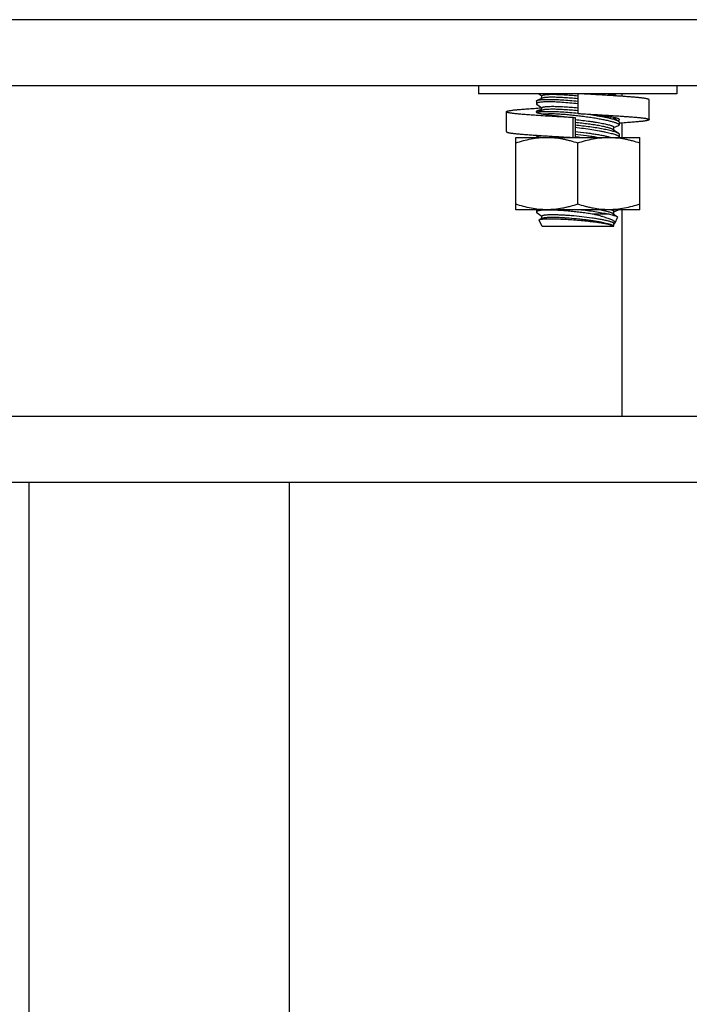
# Model space of a CAD drawing. Header units: inches. Extents: x 15 to 50, y -71 to 91.
# Tile 9 of 49: x 33.42 to 38.49, y 16.32 to 23.76. Entities that reach past the tile are written whole.
import ezdxf

# ---------------------------------------------------------------- set-up
doc = ezdxf.new("R2010")
doc.units = ezdxf.units.IN
doc.header["$LTSCALE"] = 1.21
doc.header["$MEASUREMENT"] = 0
doc.header["$PDMODE"] = 3
doc.header["$PDSIZE"] = 0.3125
doc.layers.get('0').update_dxf_attribs({"linetype": 'CONTINUOUS'})
doc.layers.get('Defpoints').update_dxf_attribs({"linetype": 'CONTINUOUS'})
doc.layers.add('AM_5', color=3, linetype='CONTINUOUS', lineweight=15)
doc.styles.get("Standard").update_dxf_attribs({"font": 'txt', "width": 0.8})
doc.dimstyles.new('STANDARD$0', dxfattribs={"dimtxt": 0.125, "dimasz": 0.125, "dimexe": 0.18, "dimexo": 0.0625, "dimgap": 0.09, "dimtad": 0, "dimtih": 1, "dimtoh": 1, "dimdec": 3, "dimzin": 4, "dimdsep": 46, "dimtxsty": 'Standard', "dimcen": 0.09, "dimadec": 0, "dimazin": 0, "dimtol": 1, "dimtp": 0.005, "dimtm": 0.005, "dimtfac": 1, "dimtdec": 3, "dimtofl": 0, "dimtmove": 0, "dimatfit": 3, "dimfxl": 1, "dimtolj": 1, "dimtzin": 4, "dimarcsym": 0})

# ---------------------------------------------------------------- blocks, each defined once
blk = doc.blocks.new('*D2')
at = {"layer": 'AM_5', "color": 0, "lineweight": -2, "transparency": 16777216}
for p, q in [((40.7412, 23.9571), (50.4102, 23.9571)), ((50.0142, 23.8321), (50.0142, -23.2917)), ((50.0142, -70.7205), (50.0142, -23.5967)), ((34.4881, -70.8455), (50.4102, -70.8455))]:
    blk.add_line(p, q, dxfattribs=at)
at = {"layer": 'AM_5', "color": 0, "transparency": 16777216}
for points in [[(49.9934, 23.8321), (50.0351, 23.8321), (50.0142, 23.9571)], [(49.9934, -70.7205), (50.0351, -70.7205), (50.0142, -70.8455)]]:
    blk.add_solid(points, dxfattribs=at)
at = {"layer": 'Defpoints', "color": 0, "transparency": 16777216}
for p in [(40.6037, 23.9571), (34.3506, -70.8455), (50.0142, -70.8455)]:
    blk.add_point(p, dxfattribs=at)
at = {"layer": 'AM_5', "color": 0, "transparency": 16777216, "insert": (50.0142, -23.4442), "char_height": 0.125, "attachment_point": 5}
blk.add_mtext('\\A1;94.8', dxfattribs=at)

msp = doc.modelspace()

# ---------------------------------------------------------------- linework, layer by layer
at = {"color": 7, "linetype": 'Continuous'}
for p, q in [((40.6042, 23.7616), (24.6042, 23.7616)), ((35.6669, 23.7607), (26.3379, 23.7616)), ((40.6042, 23.2616), (24.6042, 23.2616)), ((36.8923, 23.2616), (36.8923, 23.2016)), ((38.3923, 23.2616), (38.3923, 23.2016)), ((38.3923, 23.2016), (36.8923, 23.2016)), ((37.3735, 23.1681), (37.3354, 23.1514)), ((37.3707, 23.1836), (37.3455, 23.2016)), ((37.3689, 23.1661), (37.371, 23.1861)), ((37.6423, 23.2016), (37.6423, 23.0516)), ((37.9131, 23.2016), (37.9368, 23.1848)), ((37.9141, 23.2009), (37.9142, 23.2016)), ((37.9792, 23.1819), (37.9792, 23.2016)), ((38.1823, 23.1561), (38.1812, 23.158)), ((38.1823, 23.0061), (38.1823, 23.1561)), ((37.3299, 23.146), (37.3299, 23.1252)), ((37.3735, 23.0772), (37.3354, 23.0605)), ((37.3707, 23.0927), (37.3356, 23.1176)), ((37.3689, 23.0752), (37.371, 23.0952)), ((37.1023, 23.0652), (37.1034, 23.0671)), ((37.1023, 22.9152), (37.1023, 23.0652)), ((37.3279, 23.0671), (37.3273, 23.0651)), ((37.3301, 23.0377), (37.3281, 23.0378)), ((37.3331, 23.0594), (37.3354, 23.0605)), ((37.3332, 23.0593), (37.3376, 23.0576)), ((37.4214, 23.0496), (37.3802, 23.0484)), ((37.6084, 22.8716), (37.6084, 23.0216)), ((37.6084, 23.0216), (37.6225, 23.0216)), ((37.6225, 23.0216), (37.6225, 22.8716)), ((37.91, 23.022), (37.9492, 22.9942)), ((37.9141, 23.0191), (37.9143, 23.0214)), ((37.9573, 23.0061), (37.9567, 23.008)), ((38.1812, 23.008), (38.1823, 23.0061)), ((37.91, 22.9311), (37.9492, 22.9033)), ((37.9141, 22.9282), (37.9161, 22.9482)), ((37.9159, 22.9457), (37.9495, 22.9604)), ((37.9446, 22.9976), (37.9477, 22.9987)), ((37.9549, 22.9867), (37.9549, 22.9658)), ((37.9792, 22.8717), (37.9792, 22.9803)), ((37.1736, 22.3248), (37.1736, 22.8717)), ((37.1736, 22.8717), (37.6065, 22.8717)), ((37.3299, 22.8733), (37.3299, 22.8717)), ((37.3524, 22.8862), (37.3353, 22.8787)), ((37.6084, 22.8717), (38.1111, 22.8717)), ((37.9549, 22.8958), (37.9549, 22.8749)), ((38.1111, 22.3248), (38.1111, 22.8717)), ((37.6423, 22.3667), (37.6424, 22.8298)), ((38.1111, 22.3248), (37.1736, 22.3248)), ((37.3298, 22.3248), (37.3298, 22.3069)), ((37.3707, 22.2746), (37.3355, 22.2995)), ((37.3734, 22.259), (37.3537, 22.2504)), ((37.3689, 22.257), (37.3709, 22.277)), ((37.881, 22.2906), (37.7611, 22.2906)), ((37.91, 22.2947), (37.941, 22.2726)), ((37.914, 22.2918), (37.9161, 22.3118)), ((37.9158, 22.3093), (37.9494, 22.324)), ((37.9241, 22.2247), (37.944, 22.2673)), ((37.9494, 22.324), (37.951, 22.3248)), ((37.9792, 20.7616), (37.9792, 22.3248)), ((37.3728, 22.1985), (37.3506, 22.2462)), ((37.9119, 22.1985), (37.3728, 22.1985)), ((37.9094, 22.2042), (37.9143, 22.2037)), ((37.9119, 22.1985), (37.9143, 22.2037)), ((37.9143, 22.2037), (37.9161, 22.2209)), ((37.9158, 22.2184), (37.9167, 22.2188)), ((42.6042, 20.7616), (14.6042, 20.7616)), ((33.4895, -31.8926), (33.4943, 20.2616)), ((35.458, -31.8928), (35.4628, 20.2616))]:
    msp.add_line(p, q, dxfattribs=at)
msp.add_line((42.6042, 20.2616), (14.6042, 20.2616))
for centre, radius, start, end in [((37.392, 20.8898), 2.3392, 79.97278, 81.21692), ((37.3456, 23.0851), 0.0285, 242.01115, 244.29844), ((38.1185, 28.9513), 5.9504, 265.08259, 265.21836), ((37.8963, 23.0027), 0.0236, 54.6437, 55.5817), ((37.3415, 19.9541), 2.9347, 83.81818, 84.49782), ((37.9037, 22.2487), 0.0326, 293.59207, 294.61435)]:
    msp.add_arc(centre, radius, start, end, dxfattribs=at)
for points, knots in [([(37.3299, 23.146), (37.3299, 23.1465), (37.3302, 23.1476), (37.3313, 23.1491), (37.3331, 23.1504), (37.3346, 23.1511), (37.3354, 23.1514)], [0, 0, 0, 0, 0.186744, 0.40087, 0.66753, 1, 1, 1, 1]), ([(37.3354, 23.1514), (37.3371, 23.1522), (37.341, 23.1535), (37.3479, 23.155), (37.3565, 23.1563), (37.3666, 23.1573), (37.3783, 23.1582), (37.3967, 23.159), (37.4113, 23.1592), (37.4215, 23.1592)], [0, 0, 0, 0, 0.063278, 0.144565, 0.244034, 0.361507, 0.496541, 0.648588, 1, 1, 1, 1]), ([(37.371, 23.1861), (37.371, 23.1866), (37.3714, 23.1876), (37.3726, 23.1888), (37.3745, 23.19), (37.3769, 23.1911), (37.3799, 23.1921), (37.3836, 23.193), (37.3879, 23.1939), (37.3948, 23.1949), (37.4048, 23.196), (37.4186, 23.1969), (37.4345, 23.1974), (37.4459, 23.1975), (37.4518, 23.1975)], [0, 0, 0, 0, 0.016746, 0.036765, 0.062061, 0.093623, 0.131925, 0.177155, 0.229373, 0.288575, 0.427673, 0.593587, 0.785036, 1, 1, 1, 1]), ([(37.4495, 23.175), (37.4406, 23.175), (37.4277, 23.1749), (37.4114, 23.1741), (37.4011, 23.1734), (37.3922, 23.1724), (37.3846, 23.1712), (37.3785, 23.1699), (37.375, 23.1688), (37.3735, 23.1681)], [0, 0, 0, 0, 0.350786, 0.502703, 0.63773, 0.755303, 0.854957, 0.936483, 1, 1, 1, 1]), ([(37.4215, 23.1592), (37.4373, 23.1592), (37.4711, 23.1585), (37.5245, 23.1559), (37.5823, 23.1518), (37.6221, 23.1481), (37.6423, 23.146)], [0, 0, 0, 0, 0.214301, 0.458837, 0.724155, 1, 1, 1, 1]), ([(37.6423, 23.1635), (37.6246, 23.1653), (37.5899, 23.1685), (37.5394, 23.1721), (37.4929, 23.1744), (37.4633, 23.175), (37.4495, 23.175)], [0, 0, 0, 0, 0.276041, 0.541267, 0.785651, 1, 1, 1, 1]), ([(37.4518, 23.1975), (37.4655, 23.1975), (37.4947, 23.1969), (37.5407, 23.1947), (37.5905, 23.1911), (37.6248, 23.188), (37.6423, 23.1862)], [0, 0, 0, 0, 0.214432, 0.458708, 0.723831, 1, 1, 1, 1]), ([(38.1812, 23.158), (38.1809, 23.1583), (38.1802, 23.1588), (38.1789, 23.1595), (38.1773, 23.1602), (38.1746, 23.1613), (38.1704, 23.1625), (38.1645, 23.1639), (38.1575, 23.1652), (38.1494, 23.1666), (38.1402, 23.1679), (38.1301, 23.1692), (38.119, 23.1704), (38.107, 23.1716), (38.094, 23.1728), (38.08, 23.1741), (38.0649, 23.1754), (38.0428, 23.1772), (38.0126, 23.1795), (37.9736, 23.1823), (37.9314, 23.1852), (37.8864, 23.1881), (37.8392, 23.191), (37.7906, 23.1938), (37.7248, 23.1974), (37.6753, 23.2), (37.6423, 23.2016)], [0, 0, 0, 0, 0.002245, 0.004969, 0.008202, 0.011955, 0.021039, 0.032224, 0.045461, 0.060685, 0.077814, 0.09676, 0.117389, 0.139577, 0.163548, 0.189508, 0.217455, 0.247346, 0.312748, 0.385124, 0.463633, 0.547308, 0.63496, 0.725343, 0.817152, 1, 1, 1, 1]), ([(37.873, 23.2016), (37.8787, 23.2003), (37.8896, 23.1977), (37.9049, 23.1936), (37.9183, 23.1895), (37.9265, 23.1867), (37.9303, 23.1853)], [0, 0, 0, 0, 0.295558, 0.561805, 0.797088, 1, 1, 1, 1]), ([(37.1034, 23.0671), (37.1038, 23.0674), (37.1048, 23.0681), (37.1067, 23.069), (37.109, 23.07), (37.1119, 23.0709), (37.1153, 23.0718), (37.1207, 23.0731), (37.1287, 23.0746), (37.1397, 23.0764), (37.1524, 23.0781), (37.1641, 23.0794), (37.1741, 23.0804), (37.1822, 23.0812), (37.1907, 23.082), (37.2028, 23.0831), (37.2191, 23.0844), (37.2399, 23.0861), (37.2625, 23.0879), (37.2866, 23.0896), (37.3217, 23.0921), (37.3488, 23.094), (37.3673, 23.0952)], [0, 0, 0, 0, 0.00609, 0.01385, 0.023373, 0.034696, 0.047824, 0.062748, 0.097882, 0.139806, 0.188159, 0.242515, 0.27175, 0.302247, 0.334117, 0.367593, 0.439574, 0.518168, 0.603155, 0.694261, 0.791098, 1, 1, 1, 1]), ([(37.3694, 23.0805), (37.3666, 23.08), (37.3613, 23.079), (37.3538, 23.0775), (37.348, 23.0761), (37.3439, 23.0749), (37.3403, 23.0739), (37.3365, 23.0725), (37.3331, 23.071), (37.3309, 23.0698), (37.3297, 23.0689), (37.3287, 23.068), (37.3281, 23.0674), (37.3279, 23.0671)], [0, 0, 0, 0, 0.192032, 0.366848, 0.522928, 0.593634, 0.659295, 0.775079, 0.869846, 0.909494, 0.944173, 0.974175, 1, 1, 1, 1]), ([(37.4215, 23.1405), (37.4146, 23.1405), (37.4016, 23.1404), (37.3833, 23.1397), (37.3676, 23.1384), (37.3561, 23.137), (37.3483, 23.1355), (37.3435, 23.1344), (37.3394, 23.1331), (37.3361, 23.1318), (37.3334, 23.1303), (37.3314, 23.1288), (37.3302, 23.1271), (37.3299, 23.1258), (37.3299, 23.1252)], [0, 0, 0, 0, 0.215687, 0.40728, 0.572766, 0.710963, 0.769594, 0.821207, 0.865854, 0.903673, 0.934981, 0.960453, 0.98137, 1, 1, 1, 1]), ([(37.3299, 23.1252), (37.3299, 23.1246), (37.3302, 23.1233), (37.3314, 23.1214), (37.3332, 23.1195), (37.3348, 23.1183), (37.3356, 23.1176)], [0, 0, 0, 0, 0.186298, 0.405759, 0.674184, 1, 1, 1, 1]), ([(37.371, 23.0952), (37.371, 23.0957), (37.3714, 23.0967), (37.3726, 23.0979), (37.3744, 23.0991), (37.3769, 23.1002), (37.3799, 23.1012), (37.3836, 23.1021), (37.3879, 23.1029), (37.3947, 23.104), (37.4048, 23.1051), (37.4186, 23.106), (37.4345, 23.1065), (37.4459, 23.1066), (37.4518, 23.1066)], [0, 0, 0, 0, 0.016746, 0.036765, 0.062061, 0.093623, 0.131925, 0.177155, 0.229373, 0.288575, 0.427673, 0.593587, 0.785036, 1, 1, 1, 1]), ([(37.4495, 23.0841), (37.4406, 23.0841), (37.4277, 23.084), (37.4114, 23.0832), (37.4011, 23.0824), (37.3922, 23.0815), (37.3846, 23.0803), (37.3785, 23.079), (37.375, 23.0778), (37.3735, 23.0772)], [0, 0, 0, 0, 0.350786, 0.502703, 0.63773, 0.755303, 0.854957, 0.936483, 1, 1, 1, 1]), ([(37.6423, 23.1252), (37.6221, 23.1275), (37.5823, 23.1318), (37.5245, 23.1366), (37.4787, 23.1392), (37.4449, 23.1403), (37.429, 23.1405), (37.4215, 23.1405)], [0, 0, 0, 0, 0.275827, 0.541146, 0.785707, 0.897233, 1, 1, 1, 1]), ([(37.6423, 23.0726), (37.6246, 23.0744), (37.5899, 23.0776), (37.5394, 23.0812), (37.4929, 23.0835), (37.4633, 23.0841), (37.4495, 23.0841)], [0, 0, 0, 0, 0.276041, 0.541267, 0.785652, 1, 1, 1, 1]), ([(37.4518, 23.1066), (37.4655, 23.1066), (37.4947, 23.106), (37.5407, 23.1038), (37.5905, 23.1002), (37.6248, 23.0971), (37.6423, 23.0953)], [0, 0, 0, 0, 0.214432, 0.458708, 0.723832, 1, 1, 1, 1]), ([(37.3281, 23.0378), (37.3112, 23.039), (37.2792, 23.0412), (37.2344, 23.0448), (37.2009, 23.0477), (37.1775, 23.0499), (37.1647, 23.0512), (37.1553, 23.0522), (37.1469, 23.0532), (37.1373, 23.0545), (37.1284, 23.0559), (37.1222, 23.0571), (37.1181, 23.0579), (37.1145, 23.0588), (37.1113, 23.0597), (37.1086, 23.0605), (37.1064, 23.0614), (37.1046, 23.0623), (37.1035, 23.0631), (37.1029, 23.0638), (37.1025, 23.0642), (37.1023, 23.0647), (37.1023, 23.065), (37.1023, 23.0652)], [0, 0, 0, 0, 0.222542, 0.419952, 0.588896, 0.662084, 0.727607, 0.757646, 0.786132, 0.838396, 0.883836, 0.903848, 0.921999, 0.938251, 0.952577, 0.964957, 0.975392, 0.983918, 0.99064, 0.993395, 0.995813, 0.997976, 1, 1, 1, 1]), ([(37.3273, 23.0652), (37.3273, 23.0649), (37.3274, 23.0645), (37.3276, 23.0638), (37.328, 23.0631), (37.3288, 23.0622), (37.3302, 23.061), (37.3315, 23.0603), (37.3322, 23.0599)], [0, 0, 0, 0, 0.08953, 0.183532, 0.285863, 0.39948, 0.668061, 1, 1, 1, 1]), ([(37.6084, 23.0216), (37.5605, 23.0239), (37.4895, 23.0277), (37.3967, 23.0332), (37.3518, 23.0362), (37.3301, 23.0377)], [0, 0, 0, 0, 0.51584, 0.765759, 1, 1, 1, 1]), ([(37.3354, 23.0605), (37.337, 23.0613), (37.341, 23.0626), (37.3479, 23.0641), (37.3565, 23.0654), (37.3666, 23.0664), (37.3783, 23.0673), (37.3967, 23.0681), (37.4113, 23.0683), (37.4214, 23.0683)], [0, 0, 0, 0, 0.063278, 0.144565, 0.244034, 0.361507, 0.496541, 0.648588, 1, 1, 1, 1]), ([(37.3376, 23.0576), (37.3398, 23.0567), (37.3449, 23.0552), (37.3516, 23.0536), (37.3576, 23.0523), (37.3627, 23.0514), (37.3682, 23.0504), (37.3763, 23.049), (37.3874, 23.0473), (37.402, 23.0451), (37.4181, 23.0429), (37.4424, 23.0398), (37.4755, 23.0358), (37.518, 23.0312), (37.5627, 23.0268), (37.5931, 23.0241), (37.6085, 23.0228)], [0, 0, 0, 0, 0.026234, 0.057857, 0.075527, 0.094394, 0.114663, 0.136439, 0.184513, 0.238483, 0.298114, 0.363018, 0.506678, 0.664655, 0.831135, 1, 1, 1, 1]), ([(37.4214, 23.0683), (37.4373, 23.0683), (37.4712, 23.0676), (37.5246, 23.065), (37.5826, 23.0609), (37.6224, 23.0572), (37.6427, 23.0551)], [0, 0, 0, 0, 0.21429, 0.458843, 0.724175, 1, 1, 1, 1]), ([(37.9549, 22.9658), (37.9549, 22.9662), (37.9547, 22.9671), (37.9541, 22.9683), (37.953, 22.9696), (37.9515, 22.971), (37.9495, 22.9723), (37.9462, 22.9743), (37.941, 22.9769), (37.9335, 22.9799), (37.9245, 22.9831), (37.9139, 22.9864), (37.9019, 22.9897), (37.8885, 22.9931), (37.8682, 22.998), (37.8398, 23.004), (37.8027, 23.011), (37.7621, 23.0179), (37.7189, 23.0244), (37.674, 23.0305), (37.6284, 23.036), (37.5829, 23.0407), (37.5387, 23.0445), (37.4967, 23.0474), (37.4579, 23.0491), (37.4331, 23.0496), (37.4214, 23.0496)], [0, 0, 0, 0, 0.002255, 0.004838, 0.007913, 0.011576, 0.015884, 0.020867, 0.032908, 0.047741, 0.065345, 0.085651, 0.108568, 0.13399, 0.161787, 0.223936, 0.293755, 0.369821, 0.450567, 0.53432, 0.619321, 0.703756, 0.785801, 0.863644, 0.93559, 1, 1, 1, 1]), ([(37.6225, 23.0063), (37.6413, 23.0046), (37.6785, 23.0007), (37.7243, 22.9949), (37.7595, 22.9899), (37.7843, 22.986), (37.8076, 22.982), (37.8291, 22.9779), (37.8487, 22.9739), (37.866, 22.9699), (37.881, 22.9659), (37.8919, 22.9626), (37.8992, 22.96), (37.9038, 22.9581), (37.9076, 22.9564), (37.9107, 22.9547), (37.9132, 22.953), (37.9149, 22.9514), (37.916, 22.9498), (37.9162, 22.9487), (37.9161, 22.9482)], [0, 0, 0, 0, 0.187428, 0.37028, 0.457554, 0.540817, 0.619188, 0.691847, 0.758031, 0.817067, 0.868356, 0.911422, 0.929754, 0.945911, 0.959887, 0.971692, 0.981376, 0.989071, 0.995071, 1, 1, 1, 1]), ([(37.9102, 23.0221), (37.9027, 23.0233), (37.8863, 23.0258), (37.8595, 23.0294), (37.8287, 23.0332), (37.7947, 23.037), (37.7581, 23.0409), (37.707, 23.046), (37.6683, 23.0494), (37.6423, 23.0516)], [0, 0, 0, 0, 0.084424, 0.185255, 0.30097, 0.429164, 0.566767, 0.710229, 1, 1, 1, 1]), ([(37.6423, 23.0516), (37.6753, 23.05), (37.7248, 23.0474), (37.7906, 23.0438), (37.8392, 23.041), (37.8864, 23.0381), (37.9314, 23.0352), (37.9736, 23.0323), (38.0126, 23.0295), (38.0428, 23.0272), (38.0649, 23.0254), (38.08, 23.0241), (38.094, 23.0228), (38.107, 23.0216), (38.119, 23.0204), (38.1301, 23.0192), (38.1402, 23.0179), (38.1494, 23.0166), (38.1575, 23.0152), (38.1645, 23.0139), (38.1704, 23.0125), (38.1746, 23.0113), (38.1773, 23.0102), (38.1789, 23.0095), (38.1802, 23.0088), (38.1809, 23.0083), (38.1812, 23.008)], [0, 0, 0, 0, 0.182848, 0.274657, 0.36504, 0.452692, 0.536367, 0.614876, 0.687252, 0.752654, 0.782545, 0.810492, 0.836452, 0.860423, 0.882611, 0.90324, 0.922186, 0.939315, 0.954539, 0.967776, 0.978961, 0.988045, 0.991798, 0.995031, 0.997755, 1, 1, 1, 1]), ([(37.7539, 23.0413), (37.7659, 23.0396), (37.7892, 23.036), (37.8227, 23.0302), (37.8533, 23.0242), (37.8805, 23.0182), (37.9039, 23.0121), (37.9208, 23.0069), (37.9321, 23.0028), (37.9389, 22.9999), (37.9445, 22.9971), (37.9478, 22.9952), (37.9492, 22.9942)], [0, 0, 0, 0, 0.180903, 0.350242, 0.505458, 0.644232, 0.764512, 0.864615, 0.906694, 0.943304, 0.974388, 1, 1, 1, 1]), ([(37.9567, 23.008), (37.9565, 23.0084), (37.9559, 23.009), (37.9548, 23.01), (37.9534, 23.0109), (37.9517, 23.0119), (37.9497, 23.0128), (37.9464, 23.0141), (37.9417, 23.0156), (37.9352, 23.0173), (37.9277, 23.019), (37.9193, 23.0206), (37.9133, 23.0216), (37.9102, 23.0221)], [0, 0, 0, 0, 0.025014, 0.054354, 0.088553, 0.127916, 0.172613, 0.222716, 0.338937, 0.475931, 0.63274, 0.807812, 1, 1, 1, 1]), ([(37.9477, 22.9987), (37.9491, 22.9992), (37.9511, 23.0001), (37.9535, 23.0014), (37.9548, 23.0023), (37.9559, 23.0032), (37.9567, 23.0042), (37.9572, 23.0051), (37.9573, 23.0058), (37.9573, 23.0061)], [0, 0, 0, 0, 0.357906, 0.506761, 0.636179, 0.747375, 0.84242, 0.924802, 1, 1, 1, 1]), ([(38.1823, 23.0061), (38.1823, 23.006), (38.1823, 23.0056), (38.1821, 23.0052), (38.1817, 23.0047), (38.1811, 23.004), (38.1799, 23.0032), (38.1782, 23.0023), (38.1759, 23.0014), (38.1732, 23.0006), (38.17, 22.9997), (38.1663, 22.9988), (38.1622, 22.9979), (38.1558, 22.9967), (38.1468, 22.9953), (38.1348, 22.9937), (38.1238, 22.9924), (38.1143, 22.9915), (38.1037, 22.9904), (38.0894, 22.9891), (38.0709, 22.9874), (38.0429, 22.9851), (38.0041, 22.9821), (37.972, 22.9798), (37.9549, 22.9786)], [0, 0, 0, 0, 0.002022, 0.004185, 0.006604, 0.009364, 0.016102, 0.024661, 0.035143, 0.047585, 0.061997, 0.078359, 0.096642, 0.11681, 0.162625, 0.215411, 0.274558, 0.306404, 0.340005, 0.412885, 0.493328, 0.581157, 0.777923, 1, 1, 1, 1]), ([(37.91, 22.9311), (37.9093, 22.9316), (37.9075, 22.9327), (37.9033, 22.9349), (37.8965, 22.9377), (37.8868, 22.941), (37.8751, 22.9444), (37.8613, 22.9479), (37.8394, 22.953), (37.8081, 22.9591), (37.7665, 22.9661), (37.7208, 22.9726), (37.6723, 22.9786), (37.6392, 22.982), (37.6225, 22.9836)], [0, 0, 0, 0, 0.009593, 0.020928, 0.048897, 0.083923, 0.125824, 0.174313, 0.229024, 0.355311, 0.500589, 0.660052, 0.828396, 1, 1, 1, 1]), ([(37.6225, 22.9662), (37.6414, 22.9644), (37.6787, 22.9604), (37.7333, 22.9535), (37.7849, 22.9459), (37.8318, 22.9377), (37.8672, 22.9304), (37.8921, 22.9243), (37.9079, 22.92), (37.9215, 22.9158), (37.9329, 22.9116), (37.9409, 22.9081), (37.9461, 22.9053), (37.9482, 22.9039), (37.9492, 22.9033)], [0, 0, 0, 0, 0.170091, 0.336637, 0.494361, 0.638353, 0.764223, 0.819161, 0.868216, 0.911047, 0.947381, 0.977037, 0.989347, 1, 1, 1, 1]), ([(37.9549, 22.8749), (37.9549, 22.8754), (37.9545, 22.8767), (37.9532, 22.8785), (37.9511, 22.8804), (37.9482, 22.8823), (37.9445, 22.8843), (37.9401, 22.8863), (37.9348, 22.8885), (37.9264, 22.8916), (37.914, 22.8955), (37.8971, 22.9001), (37.8775, 22.9049), (37.8555, 22.9098), (37.8312, 22.9147), (37.7953, 22.9214), (37.7468, 22.9295), (37.6858, 22.9382), (37.6438, 22.9433), (37.6225, 22.9456)], [0, 0, 0, 0, 0.005082, 0.011387, 0.019442, 0.029493, 0.041646, 0.055938, 0.072373, 0.09094, 0.134331, 0.185749, 0.244722, 0.310672, 0.382959, 0.460865, 0.63041, 0.812568, 1, 1, 1, 1]), ([(37.9492, 22.9942), (37.9501, 22.9936), (37.9516, 22.9924), (37.9534, 22.9904), (37.9546, 22.9885), (37.9549, 22.9872), (37.9549, 22.9866)], [0, 0, 0, 0, 0.325816, 0.594193, 0.81362, 1, 1, 1, 1]), ([(37.9495, 22.9604), (37.9503, 22.9607), (37.9517, 22.9614), (37.9535, 22.9627), (37.9546, 22.9642), (37.9549, 22.9653), (37.9549, 22.9658)], [0, 0, 0, 0, 0.3325, 0.599201, 0.813325, 1, 1, 1, 1]), ([(37.1023, 22.9152), (37.1023, 22.9149), (37.1024, 22.9144), (37.1029, 22.9136), (37.1038, 22.9129), (37.1049, 22.9122), (37.1063, 22.9115), (37.108, 22.9108), (37.11, 22.9101), (37.1132, 22.9091), (37.118, 22.9079), (37.1246, 22.9066), (37.1323, 22.9053), (37.141, 22.904), (37.1507, 22.9028), (37.1613, 22.9016), (37.1729, 22.9004), (37.1856, 22.8991), (37.1994, 22.8978), (37.22, 22.896), (37.2482, 22.8937), (37.285, 22.8908), (37.3253, 22.888), (37.3686, 22.8851), (37.4143, 22.8822), (37.4618, 22.8794), (37.5267, 22.8757), (37.5757, 22.8732), (37.6084, 22.8716)], [0, 0, 0, 0, 0.001461, 0.003158, 0.005247, 0.007813, 0.010895, 0.014516, 0.018685, 0.023405, 0.034482, 0.047705, 0.063008, 0.080307, 0.099473, 0.120383, 0.143248, 0.16827, 0.195454, 0.224765, 0.289587, 0.362185, 0.441737, 0.527277, 0.617586, 0.711376, 0.807271, 1, 1, 1, 1]), ([(37.1736, 22.8298), (37.1926, 22.8362), (37.2309, 22.8478), (37.2893, 22.8612), (37.3484, 22.8697), (37.3882, 22.8717), (37.408, 22.8717)], [0, 0, 0, 0, 0.251417, 0.501749, 0.751149, 1, 1, 1, 1]), ([(37.3299, 22.8733), (37.3299, 22.8738), (37.3302, 22.8749), (37.3313, 22.8763), (37.3331, 22.8776), (37.3345, 22.8784), (37.3353, 22.8787)], [0, 0, 0, 0, 0.186744, 0.40087, 0.66753, 1, 1, 1, 1]), ([(37.3353, 22.8787), (37.3362, 22.8791), (37.3382, 22.8798), (37.3428, 22.8812), (37.3499, 22.8826), (37.3599, 22.884), (37.3673, 22.8846), (37.3713, 22.8849)], [0, 0, 0, 0, 0.078528, 0.170174, 0.39348, 0.670382, 1, 1, 1, 1]), ([(37.408, 22.8717), (37.4278, 22.8717), (37.4676, 22.8697), (37.5168, 22.8626), (37.5558, 22.8545), (37.5946, 22.8449), (37.6234, 22.8362), (37.6424, 22.8298)], [0, 0, 0, 0, 0.24884, 0.498229, 0.623284, 0.748596, 1, 1, 1, 1]), ([(37.6225, 22.9154), (37.6501, 22.9128), (37.6909, 22.9084), (37.7441, 22.9013), (37.7812, 22.8956), (37.815, 22.8898), (37.8448, 22.8839), (37.8669, 22.8788), (37.882, 22.8747), (37.8886, 22.8727), (37.8917, 22.8717)], [0, 0, 0, 0, 0.304549, 0.451095, 0.589286, 0.71596, 0.828238, 0.923603, 0.964278, 1, 1, 1, 1]), ([(37.787, 22.8717), (37.7743, 22.8738), (37.748, 22.8779), (37.6933, 22.8853), (37.6511, 22.89), (37.6225, 22.8927)], [0, 0, 0, 0, 0.232608, 0.48094, 1, 1, 1, 1]), ([(37.6424, 22.8298), (37.6614, 22.8362), (37.6997, 22.8478), (37.7581, 22.8612), (37.8074, 22.8683), (37.847, 22.8712), (37.8668, 22.8717), (37.8767, 22.8717)], [0, 0, 0, 0, 0.251398, 0.501712, 0.751094, 0.875588, 1, 1, 1, 1]), ([(37.8767, 22.8717), (37.8867, 22.8717), (37.9065, 22.8712), (37.9461, 22.8683), (37.9855, 22.8626), (38.0245, 22.8545), (38.0634, 22.8449), (38.0921, 22.8361), (38.1111, 22.8298)], [0, 0, 0, 0, 0.124406, 0.248895, 0.498265, 0.62331, 0.748613, 1, 1, 1, 1]), ([(37.9492, 22.9033), (37.9501, 22.9026), (37.9516, 22.9014), (37.9534, 22.8995), (37.9546, 22.8976), (37.9549, 22.8963), (37.9549, 22.8957)], [0, 0, 0, 0, 0.325816, 0.594193, 0.81362, 1, 1, 1, 1]), ([(37.9532, 22.8717), (37.9537, 22.8721), (37.9543, 22.8728), (37.9548, 22.874), (37.9549, 22.8746), (37.9549, 22.8749)], [0, 0, 0, 0, 0.540825, 0.774678, 1, 1, 1, 1]), ([(37.408, 22.3248), (37.3881, 22.3248), (37.3484, 22.3268), (37.2893, 22.3353), (37.2309, 22.3487), (37.1926, 22.3604), (37.1736, 22.3667)], [0, 0, 0, 0, 0.24885, 0.498251, 0.748583, 1, 1, 1, 1]), ([(37.6423, 22.3667), (37.6233, 22.3603), (37.5946, 22.3516), (37.5558, 22.342), (37.5168, 22.3339), (37.4675, 22.3268), (37.4278, 22.3248), (37.408, 22.3248)], [0, 0, 0, 0, 0.251404, 0.376716, 0.501771, 0.75116, 1, 1, 1, 1]), ([(37.8767, 22.3248), (37.8668, 22.3248), (37.847, 22.3253), (37.8073, 22.3282), (37.7679, 22.3339), (37.7289, 22.342), (37.6901, 22.3516), (37.6614, 22.3603), (37.6423, 22.3667)], [0, 0, 0, 0, 0.124406, 0.248895, 0.498265, 0.62331, 0.748613, 1, 1, 1, 1]), ([(38.1111, 22.3667), (38.0921, 22.3603), (38.0538, 22.3487), (37.9954, 22.3353), (37.9461, 22.3282), (37.9065, 22.3253), (37.8866, 22.3248), (37.8767, 22.3248)], [0, 0, 0, 0, 0.251398, 0.501712, 0.751094, 0.875588, 1, 1, 1, 1]), ([(37.4214, 22.3223), (37.4145, 22.3223), (37.4015, 22.3222), (37.3833, 22.3215), (37.3675, 22.3203), (37.356, 22.3188), (37.3483, 22.3173), (37.3434, 22.3162), (37.3394, 22.315), (37.336, 22.3136), (37.3333, 22.3122), (37.3314, 22.3106), (37.3301, 22.3089), (37.3298, 22.3076), (37.3298, 22.307)], [0, 0, 0, 0, 0.215726, 0.407261, 0.57271, 0.710902, 0.769552, 0.821179, 0.865806, 0.903594, 0.93489, 0.960367, 0.981317, 1, 1, 1, 1]), ([(37.3298, 22.307), (37.3298, 22.3064), (37.3301, 22.3051), (37.3313, 22.3032), (37.3331, 22.3013), (37.3347, 22.3001), (37.3355, 22.2995)], [0, 0, 0, 0, 0.186712, 0.406028, 0.674206, 1, 1, 1, 1]), ([(37.3709, 22.277), (37.371, 22.2775), (37.3713, 22.2785), (37.3726, 22.2798), (37.3744, 22.2809), (37.3768, 22.282), (37.3798, 22.283), (37.3835, 22.2839), (37.3878, 22.2848), (37.3947, 22.2858), (37.4048, 22.2869), (37.4185, 22.2878), (37.4345, 22.2883), (37.4458, 22.2884), (37.4518, 22.2884)], [0, 0, 0, 0, 0.016746, 0.036765, 0.062061, 0.093623, 0.131925, 0.177155, 0.229373, 0.288575, 0.427673, 0.593587, 0.785036, 1, 1, 1, 1]), ([(37.4494, 22.2659), (37.4405, 22.2659), (37.4276, 22.2658), (37.4114, 22.265), (37.4011, 22.2643), (37.3921, 22.2633), (37.3846, 22.2622), (37.3784, 22.2608), (37.3749, 22.2597), (37.3734, 22.259)], [0, 0, 0, 0, 0.350783, 0.502703, 0.63773, 0.755303, 0.854957, 0.936481, 1, 1, 1, 1]), ([(37.7611, 22.2906), (37.7467, 22.2929), (37.7172, 22.2974), (37.6725, 22.3034), (37.6271, 22.3088), (37.5819, 22.3135), (37.538, 22.3173), (37.4963, 22.3201), (37.4576, 22.3219), (37.433, 22.3223), (37.4214, 22.3223)], [0, 0, 0, 0, 0.128342, 0.261393, 0.396277, 0.530216, 0.66032, 0.783741, 0.897825, 1, 1, 1, 1]), ([(37.9094, 22.2042), (37.9081, 22.205), (37.9051, 22.2067), (37.9, 22.209), (37.8936, 22.2114), (37.8861, 22.2139), (37.8775, 22.2164), (37.8639, 22.2201), (37.8444, 22.2246), (37.8183, 22.2299), (37.7889, 22.2351), (37.7568, 22.2402), (37.7226, 22.245), (37.6869, 22.2495), (37.6383, 22.255), (37.5898, 22.2595), (37.5424, 22.2628), (37.5092, 22.2646), (37.4784, 22.2657), (37.4588, 22.2659), (37.4494, 22.2659)], [0, 0, 0, 0, 0.009725, 0.02187, 0.036443, 0.053415, 0.07273, 0.09432, 0.143966, 0.201504, 0.265918, 0.336056, 0.410651, 0.488348, 0.567739, 0.725818, 0.801636, 0.873447, 0.939987, 1, 1, 1, 1]), ([(37.4518, 22.2884), (37.4619, 22.2884), (37.4835, 22.2881), (37.5174, 22.2868), (37.5539, 22.2847), (37.6059, 22.2808), (37.6715, 22.2744), (37.7359, 22.2662), (37.7846, 22.2587), (37.8124, 22.2539), (37.8328, 22.2499), (37.8467, 22.247), (37.8595, 22.2441), (37.8712, 22.2412), (37.8815, 22.2384), (37.8906, 22.2357), (37.8973, 22.2334), (37.902, 22.2315), (37.905, 22.2303), (37.9077, 22.229), (37.91, 22.2278), (37.9119, 22.2265), (37.9143, 22.2248), (37.9163, 22.2226), (37.9161, 22.2209)], [0, 0, 0, 0, 0.064596, 0.136665, 0.214623, 0.296834, 0.466858, 0.632188, 0.708628, 0.778699, 0.810877, 0.840918, 0.868666, 0.89398, 0.916731, 0.936815, 0.954145, 0.961757, 0.968663, 0.974862, 0.980359, 0.985161, 0.98929, 1, 1, 1, 1]), ([(37.6701, 22.3248), (37.6901, 22.3226), (37.729, 22.3178), (37.7848, 22.3096), (37.8281, 22.302), (37.8596, 22.2955), (37.8741, 22.2923), (37.881, 22.2906)], [0, 0, 0, 0, 0.282515, 0.549642, 0.791669, 0.900574, 1, 1, 1, 1]), ([(37.8547, 22.2646), (37.8479, 22.2668), (37.8336, 22.2713), (37.8025, 22.2803), (37.778, 22.2865), (37.7611, 22.2906)], [0, 0, 0, 0, 0.220701, 0.462417, 1, 1, 1, 1]), ([(37.91, 22.2947), (37.9091, 22.2953), (37.9072, 22.2965), (37.9039, 22.2982), (37.8999, 22.2999), (37.8934, 22.3024), (37.8837, 22.3056), (37.8702, 22.3094), (37.8544, 22.3132), (37.8292, 22.3187), (37.8093, 22.3224), (37.7954, 22.3248)], [0, 0, 0, 0, 0.025987, 0.057084, 0.09336, 0.134823, 0.233146, 0.351388, 0.48857, 0.643407, 1, 1, 1, 1]), ([(37.9241, 22.2246), (37.9243, 22.2252), (37.9247, 22.2265), (37.9245, 22.2286), (37.9236, 22.2307), (37.922, 22.2329), (37.9197, 22.2352), (37.9168, 22.2375), (37.9133, 22.2399), (37.9075, 22.2434), (37.8985, 22.2479), (37.8859, 22.2534), (37.8711, 22.259), (37.8604, 22.2627), (37.8547, 22.2646)], [0, 0, 0, 0, 0.023177, 0.046848, 0.073611, 0.10526, 0.142848, 0.186933, 0.237794, 0.295567, 0.431907, 0.595556, 0.785486, 1, 1, 1, 1]), ([(37.881, 22.2906), (37.8882, 22.2892), (37.8986, 22.2869), (37.9116, 22.2837), (37.9197, 22.2814), (37.9268, 22.2792), (37.9326, 22.277), (37.9373, 22.2749), (37.9399, 22.2734), (37.941, 22.2727)], [0, 0, 0, 0, 0.35306, 0.504964, 0.63957, 0.75652, 0.85556, 0.936622, 1, 1, 1, 1]), ([(37.8958, 22.3248), (37.8974, 22.3242), (37.9004, 22.3231), (37.9046, 22.3214), (37.9082, 22.3197), (37.9111, 22.318), (37.9134, 22.3164), (37.915, 22.3149), (37.916, 22.3134), (37.9161, 22.3123), (37.9161, 22.3118)], [0, 0, 0, 0, 0.205845, 0.387344, 0.544461, 0.677377, 0.786719, 0.874083, 0.942849, 1, 1, 1, 1]), ([(37.941, 22.2727), (37.9416, 22.2722), (37.9427, 22.2714), (37.9438, 22.27), (37.9443, 22.2686), (37.9441, 22.2677), (37.944, 22.2673)], [0, 0, 0, 0, 0.33559, 0.597178, 0.805586, 1, 1, 1, 1]), ([(37.3505, 22.2463), (37.3504, 22.2466), (37.3502, 22.2474), (37.3507, 22.2483), (37.3513, 22.249), (37.3522, 22.2497), (37.353, 22.2501), (37.3536, 22.2504)], [0, 0, 0, 0, 0.195497, 0.394453, 0.514489, 0.653899, 1, 1, 1, 1]), ([(37.3536, 22.2504), (37.3543, 22.2506), (37.3557, 22.2512), (37.3591, 22.2521), (37.3644, 22.2532), (37.372, 22.2542), (37.3812, 22.255), (37.392, 22.2557), (37.4093, 22.2563), (37.423, 22.2565), (37.4326, 22.2565)], [0, 0, 0, 0, 0.025706, 0.056372, 0.132891, 0.229686, 0.346467, 0.482706, 0.637718, 1, 1, 1, 1]), ([(37.4326, 22.2565), (37.4474, 22.2565), (37.4791, 22.2559), (37.5292, 22.254), (37.5834, 22.2508), (37.6395, 22.2466), (37.6953, 22.2416), (37.7483, 22.2358), (37.7966, 22.2295), (37.8268, 22.2248), (37.8408, 22.2223)], [0, 0, 0, 0, 0.108243, 0.232097, 0.366423, 0.505649, 0.644046, 0.776015, 0.896252, 1, 1, 1, 1]), ([(37.8408, 22.2223), (37.8491, 22.2209), (37.861, 22.2186), (37.8759, 22.2153), (37.8853, 22.213), (37.8933, 22.2108), (37.9, 22.2086), (37.9052, 22.2065), (37.9082, 22.205), (37.9094, 22.2042)], [0, 0, 0, 0, 0.356352, 0.509565, 0.644933, 0.761968, 0.860278, 0.939612, 1, 1, 1, 1]), ([(37.9172, 22.2191), (37.9181, 22.2194), (37.9196, 22.2202), (37.9221, 22.2219), (37.9235, 22.2235), (37.9241, 22.2246)], [0, 0, 0, 0, 0.307858, 0.573456, 1, 1, 1, 1])]:
    msp.add_open_spline(points, degree=3, knots=knots, dxfattribs=at)

# ---------------------------------------------------------------- dimensions: what is measured, and where the dimension line sits
at = {"layer": 'AM_5'}
dim = msp.add_linear_dim(base=(50.0142, -70.8455), p1=(40.6037, 23.9571), p2=(34.3506, -70.8455), angle=90, dimstyle='STANDARD$0', override={"dimexe": 0.396, "dimexo": 0.1375, "dimdec": 1, "dimzin": 0, "dimcen": 0.198, "dimtol": 0, "dimtdec": 4}, dxfattribs=at)
dim.commit()
dim.dimension.update_dxf_attribs({"geometry": '*D2', "text_midpoint": (50.0142, -23.4442), "dimtype": 160})

doc.saveas('drawing.dxf')
